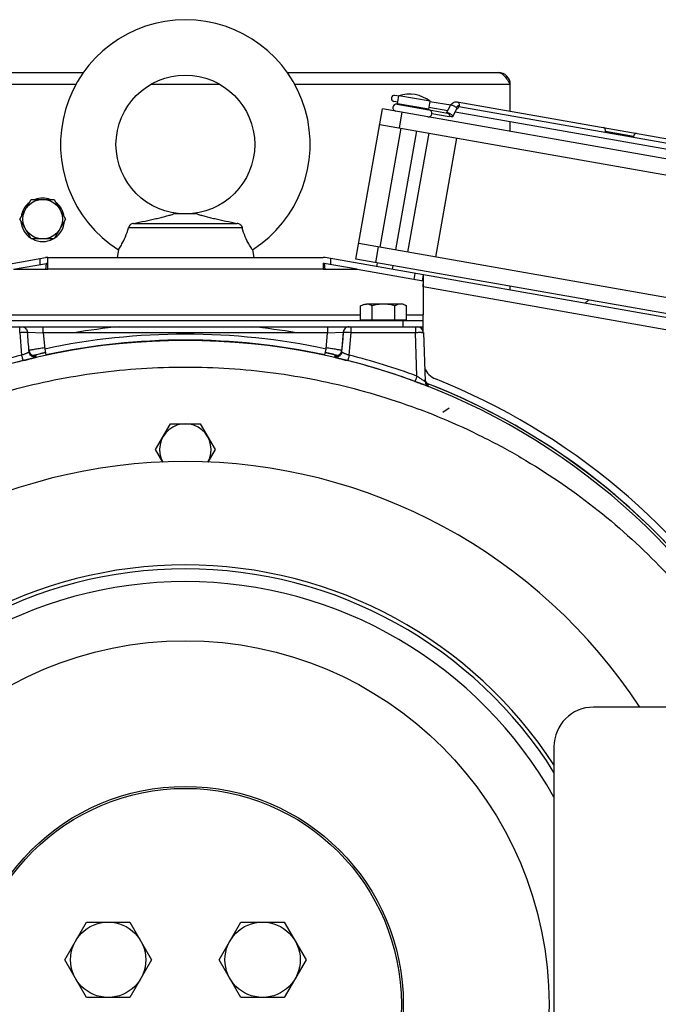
# Model space of a CAD drawing. Extents: x -1404 to 1181, y 8 to 1628.
# Tile 53 of 75: x 46 to 207, y 853 to 1101. Entities that reach past the tile are written whole.
import ezdxf

# ---------------------------------------------------------------- set-up
doc = ezdxf.new("R2010")
doc.units = 0
doc.header["$LTSCALE"] = 65.395
for name, color, linetype in [('00212648_1', 7, 'CONTINUOUS'), ('00212672_1', 7, 'CONTINUOUS'), ('SG48_1', 7, 'CONTINUOUS')]:
    doc.layers.add(name, color=color, linetype=linetype)

msp = doc.modelspace()

# ---------------------------------------------------------------- linework, layer by layer
at = {"layer": '00212648_1', "color": 9, "linetype": 'CONTINUOUS'}
msp.add_circle((88.02, 852.52), 91.76, dxfattribs=at)
at = {"layer": '00212648_1', "color": 7, "linetype": 'CONTINUOUS'}
msp.add_arc((88.02, 852.52), 137, 33.1926, 146.8075, dxfattribs=at)
at = {"layer": '00212648_1', "color": 9, "linetype": 'CONTINUOUS'}
for radius, start, end in [(110.9, 33.0021, 146.9994), (109.91, 32.1875, 147.813), (106.68, 29.3348, 150.6628)]:
    msp.add_arc((88.02, 852.52), radius, start, end, dxfattribs=at)
at = {"layer": '00212672_1', "color": 7, "linetype": 'CONTINUOUS'}
for p, q in [((236.02, 927.52), (191.02, 927.52)), ((181.02, 917.52), (181.02, 787.52))]:
    msp.add_line(p, q, dxfattribs=at)
msp.add_arc((191.02, 917.52), 10, 90, 180, dxfattribs=at)
at = {"layer": 'SG48_1', "color": 6, "linetype": 'CONTINUOUS'}
for p, q in [((9.02, 1087.68), (62.29, 1087.68)), ((113.76, 1087.68), (167.02, 1087.68)), ((170.02, 1077.92), (170.02, 1084.68)), ((141.88, 1081.72), (140.89, 1081.89)), ((141.54, 1079.8), (141.89, 1081.82)), ((149.77, 1080.43), (141.89, 1081.82)), ((131.07, 1040.62), (137.76, 1078.53)), ((255.94, 1057.7), (137.76, 1078.53)), ((141.61, 1080.24), (140.63, 1080.41)), ((141.43, 1079.71), (149.47, 1078.3)), ((149.42, 1078.41), (149.77, 1080.43)), ((154.22, 1078.02), (149.49, 1078.85)), ((154.97, 1079.41), (149.75, 1080.33)), ((153.95, 1077.51), (154.95, 1079.37)), ((155.51, 1076.61), (156.54, 1078.51)), ((156.63, 1080.28), (238.8, 1065.79)), ((238, 1064.77), (157.03, 1079.04)), ((149.5, 1078.29), (154.15, 1077.47)), ((238.73, 1063.12), (156.09, 1077.69)), ((156.52, 1078.48), (156.53, 1078.47)), ((137.07, 1074.59), (255.24, 1053.76)), ((137.19, 1043.6), (142.48, 1073.64)), ((170.02, 1072.84), (170.02, 1075.23)), ((141.12, 1042.91), (146.42, 1072.94)), ((144.2, 1042.37), (149.5, 1072.4)), ((151.22, 1041.13), (156.51, 1071.16)), ((46.25, 1050.68), (49.14, 1055.68)), ((49.14, 1055.68), (54.91, 1055.68)), ((54.91, 1055.68), (57.8, 1050.68)), ((90.99, 1052.02), (85.05, 1052.02)), ((49.14, 1045.68), (46.25, 1050.68)), ((57.8, 1050.68), (54.91, 1045.68)), ((74.96, 1049.62), (101.08, 1049.62)), ((102.37, 1048.49), (73.67, 1048.49)), ((249.95, 1023.72), (131.77, 1044.56)), ((71.12, 1042.94), (70.78, 1041.02)), ((104.93, 1042.94), (105.26, 1041.02)), ((-77.96, 1017.93), (52.76, 1040.98)), ((44.65, 1038.02), (53.02, 1039.5)), ((53.28, 1041.02), (122.76, 1041.02)), ((131.4, 1038.02), (123.02, 1039.5)), ((254, 1017.93), (123.28, 1040.98)), ((136.32, 1038.68), (136.49, 1039.66)), ((140.26, 1037.98), (140.43, 1038.97)), ((148.11, 1035.08), (148.02, 1035.09)), ((170.02, 1032.74), (170.02, 1033.75)), ((143.02, 1029.22), (133.69, 1029.22)), ((143.02, 1029.22), (143.8, 1028.78)), ((132.25, 1025.22), (132.25, 1028.78)), ((135.14, 1025.22), (135.14, 1028.78)), ((140.91, 1025.22), (140.91, 1028.78)), ((143.8, 1025.22), (143.8, 1028.78)), ((148.02, 1022.41), (148.02, 1026.52)), ((148.02, 1025.02), (28.02, 1025.02)), ((28.02, 1023.52), (148.02, 1023.52)), ((148.07, 1022.08), (148.5, 1009.8)), ((49.32, 1016.03), (49.5, 1016.07)), ((49.5, 1016.07), (49.68, 1016.11)), ((49.68, 1016.11), (49.84, 1016.14)), ((49.84, 1016.14), (49.94, 1016.16)), ((49.94, 1016.16), (50.02, 1016.18)), ((50.02, 1016.18), (50.07, 1016.19)), ((50.07, 1016.19), (50.11, 1016.2)), ((50.11, 1016.2), (50.15, 1016.21)), ((50.15, 1016.21), (50.18, 1016.21)), ((50.18, 1016.21), (50.2, 1016.21)), ((50.2, 1016.21), (50.21, 1016.22)), ((125.85, 1016.21), (125.87, 1016.21)), ((125.87, 1016.21), (125.89, 1016.21)), ((125.95, 1016.2), (126.04, 1016.18)), ((126.04, 1016.18), (126.12, 1016.16)), ((126.12, 1016.16), (126.22, 1016.14)), ((126.22, 1016.14), (126.38, 1016.11)), ((126.38, 1016.11), (126.56, 1016.07)), ((126.56, 1016.07), (126.73, 1016.03)), ((148.63, 1009.24), (148.76, 1009.19)), ((148.76, 1009.19), (148.88, 1009.14)), ((148.88, 1009.14), (148.98, 1009.09)), ((148.98, 1009.09), (149.07, 1009.06)), ((149.07, 1009.06), (149.14, 1009.03)), ((149.14, 1009.03), (149.18, 1009.01)), ((149.18, 1009.01), (149.21, 1009)), ((149.21, 1009), (149.23, 1008.99)), ((149.23, 1008.99), (149.26, 1008.97)), ((80.52, 992.52), (84.27, 999.02)), ((84.27, 999.02), (91.78, 999.02)), ((91.78, 999.02), (95.53, 992.52)), ((82.33, 989.39), (80.52, 992.52)), ((95.53, 992.52), (93.72, 989.39)), ((57.57, 863.77), (63.05, 873.27)), ((63.05, 873.27), (74.02, 873.27)), ((74.02, 873.27), (79.51, 863.77)), ((96.54, 863.77), (102.02, 873.27)), ((102.02, 873.27), (112.99, 873.27)), ((112.99, 873.27), (118.48, 863.77)), ((63.05, 854.27), (57.57, 863.77)), ((79.51, 863.77), (74.02, 854.27)), ((102.02, 854.27), (96.54, 863.77)), ((118.48, 863.77), (112.99, 854.27)), ((74.02, 854.27), (63.05, 854.27)), ((112.99, 854.27), (102.02, 854.27))]:
    msp.add_line(p, q, dxfattribs=at)
at = {"layer": 'SG48_1', "color": 9, "linetype": 'CONTINUOUS'}
for p, q in [((60.41, 1084.68), (6.02, 1084.68)), ((96.76, 1084.68), (79.28, 1084.68)), ((170.02, 1084.68), (115.63, 1084.68)), ((142.68, 1077.67), (141.99, 1073.73)), ((136.69, 1043.69), (136, 1039.75)), ((51.28, 1040.72), (51.28, 1039.19)), ((124.76, 1039.19), (124.76, 1040.72)), ((122.76, 1038.02), (53.28, 1038.02)), ((145.79, 1035.48), (146.05, 1036.96)), ((253.48, 1014.97), (148.02, 1033.57)), ((43.8, 1026.52), (132.25, 1026.52)), ((143.8, 1026.52), (148.02, 1026.52)), ((143.02, 1023.52), (143.02, 1025.02)), ((46.22, 1022.1), (46.22, 1023.52)), ((46.22, 1022.1), (46.68, 1016.36)), ((129.36, 1016.36), (129.82, 1022.1)), ((129.82, 1022.1), (129.82, 1023.52)), ((129.82, 1022.1), (146.07, 1022.1)), ((146.07, 1023.52), (146.07, 1022.1)), ((146.46, 1011.06), (146.07, 1022.1)), ((152.95, 1001.97), (154.61, 1003.07))]:
    msp.add_line(p, q, dxfattribs=at)
at = {"layer": 'SG48_1', "color": 2, "linetype": 'CONTINUOUS'}
for p, q in [((149.42, 1078.41), (141.54, 1079.8)), ((154.62, 1076.47), (150.23, 1077.25)), ((201.11, 1071.53), (194.01, 1072.78)), ((53.28, 1038.02), (53.28, 1041.02)), ((122.76, 1039.6), (122.76, 1038.02)), ((249.25, 1019.78), (131.07, 1040.62)), ((44.65, 1038.02), (53.28, 1038.02)), ((52.77, 1038.12), (52.77, 1038.02)), ((122.76, 1038.02), (131.4, 1038.02)), ((123.28, 1038.02), (123.27, 1038.12)), ((131.4, 1038.02), (148.02, 1035.09)), ((148.02, 1036.61), (147.76, 1035.14)), ((148.02, 1035.09), (148.02, 1026.52)), ((148.02, 1033.57), (148.03, 1033.71)), ((143.8, 1025.22), (132.25, 1025.22)), ((48.19, 1022.15), (52.17, 1022.02)), ((52.17, 1022.02), (52.17, 1023.52)), ((52.17, 1022.02), (52.53, 1017.9)), ((123.88, 1022.02), (52.17, 1022.02)), ((123.51, 1017.9), (123.88, 1022.02)), ((123.88, 1023.52), (123.88, 1022.02)), ((123.88, 1022.02), (127.85, 1022.15)), ((127.85, 1022.15), (127.44, 1017.18)), ((127.85, 1022.15), (127.72, 1020.5)), ((127.72, 1020.5), (127.58, 1018.84)), ((52.53, 1017.9), (52.84, 1016.43)), ((123.2, 1016.43), (123.51, 1017.9)), ((127.58, 1018.84), (127.44, 1017.18))]:
    msp.add_line(p, q, dxfattribs=at)
at = {"layer": 'SG48_1', "color": 6, "linetype": 'CONTINUOUS'}
for points in [[(50.21, 1016.22), (50.21, 1016.22), (50.21, 1016.22), (50.22, 1016.22), (50.21, 1016.22), (50.21, 1016.22), (50.2, 1016.22), (50.19, 1016.21), (50.18, 1016.21), (50.16, 1016.21)], [(125.88, 1016.21), (125.87, 1016.21), (125.86, 1016.21), (125.84, 1016.21), (125.84, 1016.22), (125.83, 1016.22), (125.83, 1016.22)], [(125.83, 1016.22), (125.83, 1016.22), (125.83, 1016.22), (125.84, 1016.22), (125.85, 1016.21)], [(125.89, 1016.21), (125.93, 1016.2), (125.95, 1016.2)], [(148.53, 1009.91), (148.52, 1009.97), (148.51, 1010.03), (148.5, 1010.09), (148.49, 1010.15), (148.49, 1010.21), (148.49, 1010.23)], [(148.6, 1009.7), (148.58, 1009.75), (148.56, 1009.8), (148.55, 1009.86), (148.53, 1009.91)], [(149.26, 1008.97), (149.26, 1008.97), (149.26, 1008.97), (149.26, 1008.97), (149.26, 1008.97), (149.25, 1008.98), (149.24, 1008.98), (149.23, 1008.99), (149.22, 1009), (149.2, 1009), (149.19, 1009.02), (149.16, 1009.03), (149.14, 1009.05), (149.11, 1009.06), (149.08, 1009.09), (149.05, 1009.11), (149.02, 1009.14), (148.98, 1009.17), (148.95, 1009.2), (148.92, 1009.23), (148.88, 1009.27), (148.85, 1009.3), (148.82, 1009.34), (148.79, 1009.38), (148.76, 1009.42), (148.73, 1009.46), (148.7, 1009.51), (148.68, 1009.55), (148.65, 1009.6), (148.63, 1009.65), (148.6, 1009.7)]]:
    msp.add_lwpolyline(points, dxfattribs=at)
for centre, radius in [((88.02, 1069.52), 17.5), ((52.02, 1050.68), 5), ((88.02, 852.52), 55), ((88.02, 852.52), 54.5), ((68.54, 863.77), 9.5), ((107.51, 863.77), 9.5)]:
    msp.add_circle(centre, radius, dxfattribs=at)
for centre, radius, start, end in [((88.02, 1069.52), 31.5, 302.4551, 237.5449), ((167.02, 1084.68), 3, 0, 90), ((140.76, 1081.15), 0.75, 80, 260), ((144.53, 1073.73), 8.5, 51.9275, 108.0725), ((141.26, 1078.83), 0.9, 80, 260), ((149.34, 1077.41), 0.9, 260, 80), ((53.28, 1038.02), 3, 90, 100), ((122.76, 1038.02), 3, 80, 90), ((203.02, 1012.52), 22.1, 126.6151, 130.0926), ((146.57, 1022.02), 1.5, 2, 90), ((153.02, 1015), 5, 201.944, 248.1963), ((88.02, 992.52), 6.5, 331.1857, 208.8146)]:
    msp.add_arc(centre, radius, start, end, dxfattribs=at)
at = {"layer": 'SG48_1', "color": 2, "linetype": 'CONTINUOUS'}
for centre, radius, start, end in [((154.07, 1077.02), 0.458, 80.0783, 94.0282), ((192.78, 1072.99), 1.25, 338.508, 350.0424), ((202.34, 1071.31), 1.25, 169.9576, 181.492), ((52.02, 1050.52), 5.5, 127.4327, 172.5302), ((52.02, 1050.52), 5.5, 69.7104, 110.2896), ((52.02, 1050.52), 5.5, 7.4698, 52.5673), ((52.02, 1050.52), 5.5, 183.5059, 236.4863), ((52.02, 1050.52), 5.5, 303.5137, 356.4941), ((52.02, 1050.52), 5.5, 241.734, 298.2658), ((88.02, 852.52), 167.64, 77.8869, 102.1131), ((50.08, 1017.71), 1.51, 185.0187, 197.1008), ((50.06, 1017.7), 1.5, 197.0527, 205.0823), ((125.99, 1017.7), 1.49, 333.8899, 342.4535), ((125.96, 1017.71), 1.52, 342.4327, 354.9518), ((88.06, 852.56), 167.51, 104.17, 110.2407), ((52.77, 1002.26), 14.19, 100.7702, 101.139), ((52.07, 1005.94), 10.44, 100.4272, 100.7739), ((50.05, 1017.7), 1.49, 274.1729, 283.012), ((51.32, 1010.04), 6.27, 99.7023, 100.473), ((125.99, 1017.69), 1.48, 256.9614, 265.8518), ((124.61, 1009.42), 6.9, 79.5649, 80.2638), ((123.98, 1005.96), 10.43, 79.2219, 79.5722), ((123.09, 1001.3), 15.17, 78.8667, 79.2152), ((87.99, 852.56), 167.51, 69.7593, 75.83), ((149.99, 1010.28), 1.5, 182.0827, 194.4731), ((150, 1009.86), 1.5, 182.0024, 248.51), ((149.98, 1010.28), 1.49, 194.4963, 202.7191), ((149.99, 1010.28), 1.5, 202.6948, 248.5508), ((144.73, 998.83), 11.11, 66.1132, 66.668), ((88.02, 852.52), 170, 31.8311, 68.1962)]:
    msp.add_arc(centre, radius, start, end, dxfattribs=at)
at = {"layer": 'SG48_1', "color": 9, "linetype": 'CONTINUOUS'}
for centre, radius, start, end in [((88.02, 852.52), 169.14, 77.8869, 102.1131), ((88.02, 853.73), 170.61, 95.6005, 99.4512), ((88.02, 853.73), 170.61, 80.5488, 84.3996), ((88.02, 852.62), 167.43, 1.9682, 178.0318), ((88.3, 853.47), 167.35, 102.2729, 103.3694), ((88.02, 852.52), 168.13, 102.1131, 103.1472), ((88.02, 852.52), 168.13, 76.8523, 77.8869), ((87.75, 853.48), 167.35, 76.6306, 77.7271), ((88.06, 852.49), 169.01, 104.1699, 110.2406), ((87.99, 852.49), 169.01, 69.7594, 75.8301), ((88.02, 852.52), 168.17, 29.9988, 68.8968), ((88.02, 852.52), 168.13, 2, 68.8831)]:
    msp.add_arc(centre, radius, start, end, dxfattribs=at)
at = {"layer": 'SG48_1', "color": 6, "linetype": 'CONTINUOUS'}
for points, knots in [([(167.02, 1087.68), (167.15, 1087.68), (167.41, 1087.64), (167.8, 1087.45), (168.17, 1087.17), (168.69, 1086.64), (169.31, 1085.8), (169.78, 1085.07), (170.02, 1084.68)], [0, 0, 0, 0, 0.086489, 0.180413, 0.28672, 0.407304, 0.687399, 1, 1, 1, 1]), ([(154.95, 1079.37), (155.03, 1079.52), (155.24, 1079.8), (155.64, 1080.13), (156.12, 1080.31), (156.47, 1080.31), (156.63, 1080.28)], [0, 0, 0, 0, 0.2555, 0.505779, 0.753267, 1, 1, 1, 1]), ([(74.96, 1049.62), (75.92, 1049.81), (77.35, 1050.1), (79.23, 1050.5), (80.57, 1050.8), (81.87, 1051.1), (83.07, 1051.41), (84, 1051.66), (84.65, 1051.87), (84.93, 1051.97), (85.05, 1052.02)], [0, 0, 0, 0, 0.283345, 0.420759, 0.554158, 0.682494, 0.803926, 0.914018, 0.961429, 1, 1, 1, 1]), ([(90.99, 1052.02), (91.11, 1051.97), (91.39, 1051.87), (92.04, 1051.66), (92.97, 1051.41), (94.18, 1051.1), (95.47, 1050.8), (96.82, 1050.5), (98.69, 1050.1), (100.12, 1049.81), (101.08, 1049.62)], [0, 0, 0, 0, 0.038571, 0.085981, 0.196073, 0.317505, 0.44584, 0.579239, 0.716654, 1, 1, 1, 1]), ([(74.16, 1049.32), (74.03, 1049.22), (73.8, 1048.97), (73.69, 1048.65), (73.67, 1048.49)], [0, 0, 0, 0, 0.501382, 1, 1, 1, 1]), ([(74.96, 1049.62), (74.82, 1049.61), (74.53, 1049.56), (74.27, 1049.41), (74.16, 1049.32)], [0, 0, 0, 0, 0.499763, 1, 1, 1, 1]), ([(101.89, 1049.32), (101.77, 1049.41), (101.52, 1049.56), (101.23, 1049.61), (101.08, 1049.62)], [0, 0, 0, 0, 0.500237, 1, 1, 1, 1]), ([(101.89, 1049.32), (102.02, 1049.22), (102.24, 1048.97), (102.35, 1048.65), (102.37, 1048.49)], [0, 0, 0, 0, 0.501367, 1, 1, 1, 1]), ([(71.12, 1042.94), (71.2, 1043.07), (71.52, 1043.55), (72.16, 1044.62), (73, 1046.32), (73.47, 1047.71), (73.67, 1048.49)], [0, 0, 0, 0, 0.073775, 0.285573, 0.608474, 1, 1, 1, 1]), ([(104.93, 1042.94), (104.84, 1043.07), (104.52, 1043.55), (103.88, 1044.62), (103.04, 1046.32), (102.57, 1047.71), (102.37, 1048.49)], [0, 0, 0, 0, 0.073775, 0.285575, 0.608478, 1, 1, 1, 1]), ([(135.14, 1028.78), (134.91, 1028.91), (134.45, 1029.13), (133.94, 1029.22), (133.69, 1029.22)], [0, 0, 0, 0, 0.514934, 1, 1, 1, 1]), ([(138.02, 1029.22), (137.53, 1029.22), (136.56, 1029.14), (135.6, 1028.91), (135.14, 1028.78)], [0, 0, 0, 0, 0.499893, 1, 1, 1, 1]), ([(140.91, 1028.78), (140.44, 1028.91), (139.49, 1029.14), (138.51, 1029.22), (138.02, 1029.22)], [0, 0, 0, 0, 0.500107, 1, 1, 1, 1]), ([(142.35, 1029.22), (142.11, 1029.22), (141.6, 1029.13), (141.14, 1028.91), (140.91, 1028.78)], [0, 0, 0, 0, 0.485066, 1, 1, 1, 1]), ([(143.8, 1028.78), (143.57, 1028.91), (143.11, 1029.13), (142.6, 1029.22), (142.35, 1029.22)], [0, 0, 0, 0, 0.514934, 1, 1, 1, 1]), ([(-57.83, 927.53), (-54.29, 934.02), (-48.31, 943.42), (-39.13, 955.03), (-29.18, 966), (-15.38, 978.4), (-0.04, 988.82), (12.98, 995.87), (26.45, 1002.03), (44, 1008.03), (65.82, 1012.39), (88.02, 1013.85), (110.23, 1012.39), (132.05, 1008.03), (149.6, 1002.03), (163.06, 995.87), (176.08, 988.82), (191.43, 978.4), (205.22, 966), (215.17, 955.03), (224.36, 943.42), (230.34, 934.02), (233.87, 927.53)], [0, 0, 0, 0, 0.06249, 0.093752, 0.125015, 0.187506, 0.249996, 0.281259, 0.312522, 0.375014, 0.437507, 0.5, 0.562493, 0.624985, 0.687477, 0.718741, 0.750004, 0.812494, 0.874985, 0.906248, 0.93751, 1, 1, 1, 1])]:
    msp.add_open_spline(points, degree=3, knots=knots, dxfattribs=at)
at = {"layer": 'SG48_1', "color": 9, "linetype": 'CONTINUOUS'}
for points, knots in [([(155.24, 1079.42), (155.21, 1079.42), (155.14, 1079.43), (155.04, 1079.43), (154.97, 1079.4), (154.95, 1079.37)], [0, 0, 0, 0, 0.348227, 0.627732, 1, 1, 1, 1]), ([(156.37, 1078.83), (156.3, 1078.9), (156.12, 1079.03), (155.84, 1079.2), (155.54, 1079.34), (155.34, 1079.4), (155.24, 1079.42)], [0, 0, 0, 0, 0.238346, 0.509106, 0.775069, 1, 1, 1, 1]), ([(156.63, 1080.28), (156.71, 1080.27), (156.88, 1080.18), (157.05, 1079.94), (157.13, 1079.63), (157.12, 1079.4), (157.1, 1079.29)], [0, 0, 0, 0, 0.209466, 0.444656, 0.712032, 1, 1, 1, 1]), ([(194.01, 1072.78), (194.03, 1072.89), (194.04, 1073.12), (193.96, 1073.43), (193.79, 1073.68), (193.62, 1073.76), (193.54, 1073.78)], [0, 0, 0, 0, 0.287968, 0.555344, 0.790533, 1, 1, 1, 1]), ([(201.89, 1072.3), (201.81, 1072.32), (201.62, 1072.29), (201.38, 1072.12), (201.2, 1071.86), (201.13, 1071.64), (201.11, 1071.53)], [0, 0, 0, 0, 0.209467, 0.444656, 0.712032, 1, 1, 1, 1]), ([(46.22, 1022.1), (46.45, 1022.11), (46.88, 1022.14), (47.4, 1022.16), (47.75, 1022.16), (47.94, 1022.17), (48.08, 1022.16), (48.16, 1022.16), (48.19, 1022.15)], [0, 0, 0, 0, 0.350516, 0.657484, 0.782485, 0.883132, 0.956345, 1, 1, 1, 1]), ([(46.71, 1023.52), (46.89, 1023.52), (47.26, 1023.45), (47.75, 1023.15), (48.08, 1022.69), (48.17, 1022.33), (48.19, 1022.15)], [0, 0, 0, 0, 0.24306, 0.502462, 0.760619, 1, 1, 1, 1]), ([(129.33, 1023.52), (129.16, 1023.52), (128.79, 1023.46), (128.31, 1023.16), (127.97, 1022.7), (127.87, 1022.33), (127.85, 1022.15)], [0, 0, 0, 0, 0.238686, 0.496403, 0.75623, 1, 1, 1, 1]), ([(127.85, 1022.15), (127.88, 1022.16), (127.96, 1022.16), (128.1, 1022.17), (128.3, 1022.16), (128.65, 1022.16), (129.16, 1022.14), (129.59, 1022.11), (129.82, 1022.1)], [0, 0, 0, 0, 0.043654, 0.116867, 0.217514, 0.342515, 0.649484, 1, 1, 1, 1]), ([(146.07, 1022.1), (146.2, 1022.1), (146.46, 1022.11), (146.83, 1022.12), (147.17, 1022.12), (147.47, 1022.12), (147.69, 1022.11), (147.83, 1022.11), (147.91, 1022.1), (147.98, 1022.1), (148.03, 1022.09), (148.06, 1022.09), (148.07, 1022.08), (148.07, 1022.08)], [0, 0, 0, 0, 0.194579, 0.381645, 0.554055, 0.705205, 0.829328, 0.879734, 0.921714, 0.954883, 0.978959, 0.993833, 1, 1, 1, 1]), ([(46.68, 1016.36), (46.91, 1016.45), (47.25, 1016.58), (47.68, 1016.75), (47.96, 1016.86), (48.19, 1016.97), (48.38, 1017.05), (48.51, 1017.12), (48.58, 1017.16), (48.6, 1017.18)], [0, 0, 0, 0, 0.354072, 0.516749, 0.662919, 0.787871, 0.887689, 0.959024, 1, 1, 1, 1]), ([(127.44, 1017.18), (127.46, 1017.16), (127.53, 1017.12), (127.66, 1017.05), (127.85, 1016.97), (128.09, 1016.86), (128.37, 1016.75), (128.8, 1016.58), (129.13, 1016.45), (129.36, 1016.36)], [0, 0, 0, 0, 0.040977, 0.112314, 0.212135, 0.337087, 0.483258, 0.645935, 1, 1, 1, 1]), ([(46.68, 1016.36), (46.7, 1016.28), (46.75, 1016.11), (46.81, 1015.87), (46.87, 1015.63), (46.93, 1015.42), (46.97, 1015.26), (47, 1015.15), (47.01, 1015.09), (47.03, 1015.05), (47.04, 1015.01), (47.05, 1014.99), (47.05, 1014.98), (47.05, 1014.98)], [0, 0, 0, 0, 0.177173, 0.358017, 0.533299, 0.691934, 0.823298, 0.876525, 0.920445, 0.954492, 0.978845, 0.993876, 1, 1, 1, 1]), ([(129.36, 1016.36), (129.34, 1016.27), (129.3, 1016.1), (129.23, 1015.85), (129.17, 1015.61), (129.11, 1015.4), (129.07, 1015.25), (129.04, 1015.14), (129.03, 1015.09), (129.02, 1015.04), (129.01, 1015.01), (129, 1014.99), (129, 1014.98), (128.99, 1014.98)], [0, 0, 0, 0, 0.183696, 0.369092, 0.546123, 0.703773, 0.83193, 0.883153, 0.925079, 0.957333, 0.980234, 0.994278, 1, 1, 1, 1]), ([(146.46, 1011.06), (146.43, 1010.98), (146.37, 1010.82), (146.28, 1010.57), (146.19, 1010.34), (146.11, 1010.14), (146.05, 1009.99), (146.01, 1009.89), (145.99, 1009.83), (145.97, 1009.79), (145.96, 1009.76), (145.95, 1009.74), (145.94, 1009.74), (145.94, 1009.73)], [0, 0, 0, 0, 0.183488, 0.368757, 0.545742, 0.703406, 0.831613, 0.882869, 0.924829, 0.957119, 0.98006, 0.994159, 1, 1, 1, 1]), ([(146.46, 1011.06), (146.59, 1010.98), (146.84, 1010.81), (147.2, 1010.57), (147.54, 1010.35), (147.85, 1010.15), (148.08, 1010.01), (148.24, 1009.92), (148.33, 1009.87), (148.4, 1009.83), (148.44, 1009.81), (148.5, 1009.79), (148.5, 1009.8)], [0, 0, 0, 0, 0.189343, 0.373284, 0.545735, 0.699873, 0.828663, 0.881317, 0.924954, 0.958804, 0.982541, 1, 1, 1, 1])]:
    msp.add_open_spline(points, degree=3, knots=knots, dxfattribs=at)
at = {"layer": 'SG48_1', "color": 2, "linetype": 'CONTINUOUS'}
for points, knots in [([(157.1, 1079.29), (157.04, 1079.3), (156.89, 1079.29), (156.69, 1079.2), (156.51, 1079.05), (156.41, 1078.91), (156.37, 1078.83)], [0, 0, 0, 0, 0.220115, 0.455846, 0.715824, 1, 1, 1, 1]), ([(156.37, 1078.83), (156.4, 1078.8), (156.46, 1078.74), (156.53, 1078.65), (156.56, 1078.55), (156.54, 1078.51)], [0, 0, 0, 0, 0.35533, 0.639189, 1, 1, 1, 1]), ([(156.54, 1078.51), (156.53, 1078.51), (156.52, 1078.48), (156.49, 1078.47), (156.46, 1078.46)], [0, 0, 0, 0, 0.22445, 1, 1, 1, 1]), ([(156.54, 1078.53), (156.68, 1078.57), (156.95, 1078.8), (157.07, 1079.11), (157.1, 1079.29)], [0, 0, 0, 0, 0.45859, 1, 1, 1, 1]), ([(154.28, 1077.51), (154.22, 1077.52), (154.13, 1077.53), (154.04, 1077.53), (154, 1077.52)], [0, 0, 0, 0, 0.576599, 1, 1, 1, 1]), ([(154.15, 1077.47), (154.23, 1077.46), (154.4, 1077.37), (154.57, 1077.13), (154.65, 1076.82), (154.64, 1076.59), (154.62, 1076.47)], [0, 0, 0, 0, 0.209467, 0.444656, 0.712032, 1, 1, 1, 1]), ([(155.35, 1076.93), (155.28, 1077), (155.12, 1077.12), (154.85, 1077.29), (154.56, 1077.42), (154.37, 1077.48), (154.28, 1077.51)], [0, 0, 0, 0, 0.234444, 0.501019, 0.767059, 1, 1, 1, 1]), ([(154.63, 1076.78), (154.73, 1076.73), (154.92, 1076.65), (155.15, 1076.57), (155.31, 1076.55), (155.42, 1076.55), (155.49, 1076.58), (155.51, 1076.61)], [0, 0, 0, 0, 0.353651, 0.655813, 0.77634, 0.872927, 1, 1, 1, 1]), ([(155.51, 1076.61), (155.53, 1076.65), (155.51, 1076.75), (155.43, 1076.84), (155.38, 1076.9), (155.35, 1076.93)], [0, 0, 0, 0, 0.360811, 0.64467, 1, 1, 1, 1]), ([(52.02, 1045.68), (51.78, 1045.68), (51.17, 1045.68), (50.21, 1045.68), (49.49, 1045.68), (49.14, 1045.68)], [0, 0, 0, 0, 0.253539, 0.630309, 1, 1, 1, 1]), ([(54.91, 1045.68), (54.67, 1045.68), (54.08, 1045.68), (53.11, 1045.68), (52.39, 1045.68), (52.02, 1045.68)], [0, 0, 0, 0, 0.245595, 0.620231, 1, 1, 1, 1]), ([(53.02, 1039.5), (52.97, 1039.49), (52.92, 1039.39), (52.88, 1039.25), (52.85, 1039.08), (52.82, 1038.87), (52.79, 1038.55), (52.78, 1038.3), (52.77, 1038.12)], [0, 0, 0, 0, 0.108869, 0.201911, 0.321747, 0.465834, 0.630242, 1, 1, 1, 1]), ([(53.28, 1039.52), (53.28, 1039.52), (53.28, 1039.52), (53.27, 1039.52), (53.24, 1039.52), (53.22, 1039.52), (53.18, 1039.52), (53.11, 1039.51), (53.06, 1039.51), (53.02, 1039.5)], [0, 0, 0, 0, 0.015919, 0.063575, 0.142804, 0.253286, 0.394671, 0.566591, 1, 1, 1, 1]), ([(123.02, 1039.5), (122.98, 1039.51), (122.93, 1039.51), (122.87, 1039.52), (122.83, 1039.52), (122.8, 1039.52), (122.78, 1039.52), (122.77, 1039.52), (122.76, 1039.52), (122.76, 1039.52)], [0, 0, 0, 0, 0.433409, 0.605329, 0.746714, 0.857196, 0.936425, 0.984081, 1, 1, 1, 1]), ([(123.27, 1038.12), (123.26, 1038.3), (123.25, 1038.55), (123.22, 1038.87), (123.2, 1039.08), (123.17, 1039.25), (123.13, 1039.39), (123.07, 1039.49), (123.02, 1039.5)], [0, 0, 0, 0, 0.369758, 0.534166, 0.678253, 0.798089, 0.891131, 1, 1, 1, 1]), ([(148.11, 1034.99), (148.12, 1035.21), (148.13, 1035.6), (148.13, 1036.1), (148.11, 1036.42), (148.08, 1036.57), (148.04, 1036.61), (148.02, 1036.61)], [0, 0, 0, 0, 0.40034, 0.71094, 0.911383, 0.967859, 1, 1, 1, 1]), ([(148.03, 1033.71), (148.04, 1033.82), (148.06, 1034.25), (148.09, 1034.68), (148.11, 1034.99)], [0, 0, 0, 0, 0.259866, 1, 1, 1, 1]), ([(132.25, 1028.78), (132.36, 1028.84), (132.6, 1028.96), (132.96, 1029.11), (133.32, 1029.2), (133.57, 1029.23), (133.69, 1029.22)], [0, 0, 0, 0, 0.261537, 0.514498, 0.7596, 1, 1, 1, 1]), ([(52.5, 1018.21), (52.03, 1018.13), (51.16, 1017.99), (50.11, 1017.82), (49.41, 1017.7), (49.03, 1017.64), (48.76, 1017.6), (48.62, 1017.58), (48.57, 1017.58)], [0, 0, 0, 0, 0.358195, 0.669695, 0.794762, 0.893553, 0.96274, 1, 1, 1, 1]), ([(50.42, 1015.85), (50.23, 1015.81), (49.79, 1015.8), (49.18, 1016.06), (48.75, 1016.56), (48.62, 1016.98), (48.6, 1017.18)], [0, 0, 0, 0, 0.23746, 0.49897, 0.761159, 1, 1, 1, 1]), ([(48.71, 1017.07), (48.83, 1016.8), (49.26, 1016.33), (49.87, 1016.19), (50.16, 1016.21)], [0, 0, 0, 0, 0.508493, 1, 1, 1, 1]), ([(127.48, 1017.58), (127.43, 1017.58), (127.29, 1017.6), (127.02, 1017.64), (126.63, 1017.7), (125.93, 1017.82), (124.89, 1017.99), (124.01, 1018.13), (123.54, 1018.21)], [0, 0, 0, 0, 0.037261, 0.106448, 0.205238, 0.330305, 0.641808, 1, 1, 1, 1]), ([(127.44, 1017.18), (127.42, 1016.98), (127.3, 1016.56), (126.86, 1016.06), (126.25, 1015.8), (125.82, 1015.81), (125.62, 1015.85)], [0, 0, 0, 0, 0.238841, 0.50103, 0.76254, 1, 1, 1, 1]), ([(125.88, 1016.21), (126.17, 1016.19), (126.77, 1016.32), (127.2, 1016.78), (127.33, 1017.04)], [0, 0, 0, 0, 0.490964, 1, 1, 1, 1]), ([(47.05, 1014.98), (47.45, 1015.08), (48.04, 1015.23), (48.8, 1015.42), (49.29, 1015.55), (49.71, 1015.65), (50.03, 1015.74), (50.26, 1015.8), (50.38, 1015.84), (50.42, 1015.85)], [0, 0, 0, 0, 0.359202, 0.52348, 0.670353, 0.795074, 0.893583, 0.962679, 1, 1, 1, 1]), ([(50.03, 1016.18), (49.98, 1016.17), (49.74, 1016.13), (49.5, 1016.08), (49.32, 1016.03)], [0, 0, 0, 0, 0.206367, 1, 1, 1, 1]), ([(50.39, 1016.25), (50.38, 1016.25), (50.34, 1016.24), (50.3, 1016.23), (50.26, 1016.23)], [0, 0, 0, 0, 0.167422, 1, 1, 1, 1]), ([(125.62, 1015.85), (125.66, 1015.84), (125.78, 1015.8), (126.01, 1015.74), (126.34, 1015.65), (126.75, 1015.55), (127.25, 1015.42), (128, 1015.23), (128.59, 1015.08), (128.99, 1014.98)], [0, 0, 0, 0, 0.03733, 0.106401, 0.204929, 0.329646, 0.476513, 0.640803, 1, 1, 1, 1]), ([(125.78, 1016.23), (125.77, 1016.23), (125.73, 1016.24), (125.68, 1016.24), (125.66, 1016.25)], [0, 0, 0, 0, 0.331967, 1, 1, 1, 1]), ([(126.73, 1016.03), (126.66, 1016.05), (126.42, 1016.1), (126.19, 1016.15), (126.02, 1016.18)], [0, 0, 0, 0, 0.29165, 1, 1, 1, 1]), ([(145.94, 1009.73), (146.16, 1009.65), (146.6, 1009.49), (147.23, 1009.26), (147.82, 1009.04), (148.28, 1008.87), (148.61, 1008.75), (148.82, 1008.67), (149, 1008.6), (149.16, 1008.55), (149.28, 1008.51), (149.36, 1008.48), (149.41, 1008.47), (149.43, 1008.46), (149.44, 1008.46), (149.45, 1008.46), (149.45, 1008.46)], [0, 0, 0, 0, 0.188546, 0.371697, 0.543157, 0.69632, 0.763902, 0.824366, 0.876935, 0.920821, 0.955459, 0.980364, 0.989029, 0.99515, 0.998746, 1, 1, 1, 1]), ([(149.13, 1009.03), (149.1, 1009.05), (148.93, 1009.12), (148.77, 1009.19), (148.63, 1009.24)], [0, 0, 0, 0, 0.210409, 1, 1, 1, 1]), ([(149.44, 1008.89), (149.44, 1008.89), (149.43, 1008.89), (149.42, 1008.9), (149.41, 1008.91), (149.37, 1008.92), (149.31, 1008.95), (149.26, 1008.98), (149.23, 1008.99)], [0, 0, 0, 0, 0.023091, 0.074436, 0.155436, 0.266282, 0.57596, 1, 1, 1, 1])]:
    msp.add_open_spline(points, degree=3, knots=knots, dxfattribs=at)
for points in [[(154, 1077.52), (153.99, 1077.52), (153.98, 1077.51), (153.96, 1077.5)], [(48.6, 1017.18), (48.46, 1018.84), (48.33, 1020.5), (48.19, 1022.15)]]:
    msp.add_open_spline(points, degree=3, dxfattribs=at)

doc.saveas('drawing.dxf')
